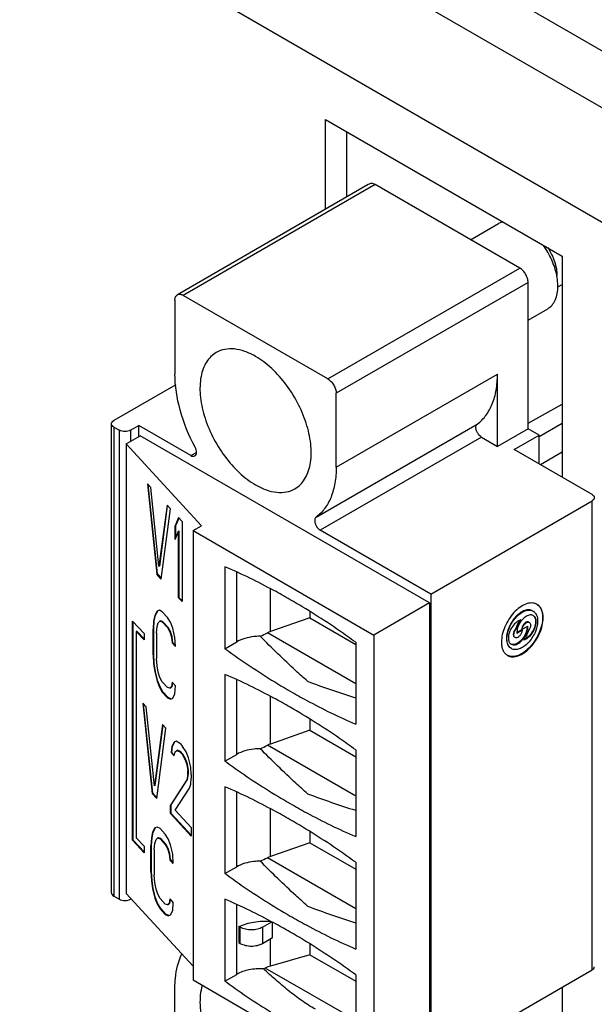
# Model space of a CAD drawing. Header units: inches. Extents: x 0 to 34, y 0 to 22.
# Tile 17 of 157: x 3.053 to 3.484, y 6.008 to 6.747. Entities that reach past the tile are written whole.
import ezdxf

# ---------------------------------------------------------------- set-up
doc = ezdxf.new("R2010")
doc.units = ezdxf.units.IN
doc.header["$LTSCALE"] = 1.87
doc.header["$MEASUREMENT"] = 0
doc.layers.get('0').update_dxf_attribs({"linetype": 'CONTINUOUS'})

msp = doc.modelspace()

# ---------------------------------------------------------------- linework, layer by layer
at = {"color": 3, "linetype": 'CONTINUOUS'}
for p, q in [((2.06602, 7.50277), (3.68387, 6.56873)), ((2.02889, 7.43848), (3.64675, 6.50443)), ((3.28242, 6.60457), (3.28242, 6.67189)), ((3.28242, 6.67189), (3.46009, 6.56932)), ((3.46009, 6.56932), (3.46009, 6.40327)), ((3.46009, 6.02065), (3.46009, 5.95266))]:
    msp.add_line(p, q, dxfattribs=at)
at = {"color": 7, "linetype": 'CONTINUOUS'}
for p, q in [((2.21245, 7.46098), (3.71329, 6.59449)), ((3.29833, 6.61376), (3.29833, 6.66271)), ((3.31443, 6.62305), (3.17108, 6.54029)), ((3.31957, 6.62302), (3.17551, 6.53985)), ((3.31957, 6.62302), (3.31749, 6.62382)), ((3.42815, 6.56034), (3.31957, 6.62302)), ((3.39124, 6.58165), (3.41223, 6.59377)), ((3.28408, 6.47716), (3.42815, 6.56034)), ((3.43441, 6.54949), (3.29034, 6.46632)), ((3.43441, 6.43979), (3.43441, 6.54949)), ((3.45674, 6.54616), (3.46009, 6.54809)), ((3.16925, 6.53623), (3.16925, 6.48078)), ((3.28408, 6.47716), (3.17551, 6.53985)), ((3.43441, 6.52134), (3.44914, 6.52984)), ((3.29034, 6.41086), (3.41144, 6.48078)), ((3.41144, 6.42653), (3.41144, 6.48078)), ((3.16985, 6.47269), (3.12331, 6.44582)), ((3.29034, 6.41086), (3.29034, 6.46632)), ((3.43441, 6.44385), (3.46009, 6.4582)), ((3.12158, 6.09141), (3.12158, 6.44341)), ((3.12331, 6.441), (3.12331, 6.089)), ((3.12331, 6.441), (3.12749, 6.43859)), ((3.12749, 6.08659), (3.12749, 6.43859)), ((3.13584, 6.43859), (3.1421, 6.4422)), ((3.13584, 6.43859), (3.13584, 6.43015)), ((3.1421, 6.43377), (3.1421, 6.4422)), ((3.18124, 6.41961), (3.1421, 6.4422)), ((3.27522, 6.37336), (3.39631, 6.44328)), ((3.43441, 6.43979), (3.41144, 6.42653)), ((3.44276, 6.43497), (3.43441, 6.43979)), ((3.46009, 6.44377), (3.44276, 6.43377)), ((3.13271, 6.42834), (3.14315, 6.43437)), ((3.36029, 6.309), (3.14315, 6.43437)), ((3.39945, 6.43346), (3.27835, 6.36354)), ((3.39945, 6.43346), (3.41144, 6.42653)), ((3.42397, 6.42412), (3.44276, 6.43497)), ((3.44276, 6.41327), (3.44276, 6.43497)), ((3.13271, 6.42834), (3.13271, 6.09081)), ((3.18924, 6.36696), (3.13271, 6.42834)), ((3.48243, 6.39037), (3.42397, 6.42412)), ((3.18124, 6.41961), (3.18538, 6.422)), ((3.46009, 6.42207), (3.44381, 6.41267)), ((3.1486, 6.39846), (3.15553, 6.33066)), ((3.1486, 6.39846), (3.1512, 6.39563)), ((3.15605, 6.33082), (3.1492, 6.3978)), ((3.15726, 6.33647), (3.1512, 6.39563)), ((3.36133, 6.31563), (3.48243, 6.38555)), ((3.48243, 6.03355), (3.48243, 6.38555)), ((3.16332, 6.38246), (3.15726, 6.33647)), ((3.15778, 6.33663), (3.16376, 6.38199)), ((3.15899, 6.32689), (3.16592, 6.37964)), ((3.16332, 6.38246), (3.16592, 6.37964)), ((3.17199, 6.37306), (3.16939, 6.3669)), ((3.16991, 6.36706), (3.1723, 6.37272)), ((3.17199, 6.37306), (3.17459, 6.37023)), ((3.16991, 6.36706), (3.16939, 6.3669)), ((3.16939, 6.35664), (3.16939, 6.3669)), ((3.16991, 6.35788), (3.16991, 6.36706)), ((3.17459, 6.37023), (3.17459, 6.30996)), ((3.18282, 6.36325), (3.18924, 6.36696)), ((3.18282, 6.36325), (3.18282, 6.02572)), ((3.18282, 6.36325), (3.31853, 6.28489)), ((3.36133, 6.31563), (3.27835, 6.36354)), ((3.16939, 6.35664), (3.17199, 6.3628)), ((3.17251, 6.36296), (3.17199, 6.3628)), ((3.17199, 6.31278), (3.17199, 6.3628)), ((3.17251, 6.31294), (3.17251, 6.36296)), ((3.15778, 6.33663), (3.15726, 6.33647)), ((3.20683, 6.33613), (3.20683, 6.27465)), ((3.15605, 6.33082), (3.15553, 6.33066)), ((3.15899, 6.32689), (3.15553, 6.33066)), ((3.15908, 6.32753), (3.15605, 6.33082)), ((3.2156, 6.27971), (3.2156, 6.33214)), ((3.24109, 6.28748), (3.24109, 6.3196)), ((3.17251, 6.31294), (3.17199, 6.31278)), ((3.17459, 6.30996), (3.17199, 6.31278)), ((3.17459, 6.31069), (3.17251, 6.31294)), ((3.36133, 6.31563), (3.36133, 5.96364)), ((3.36029, 6.309), (3.31853, 6.28489)), ((3.36029, 6.309), (3.36029, 5.97147)), ((3.15411, 6.29952), (3.15324, 6.29533)), ((3.15376, 6.29549), (3.15463, 6.29968)), ((3.15584, 6.30277), (3.15411, 6.29952)), ((3.15463, 6.29968), (3.15411, 6.29952)), ((3.15463, 6.29968), (3.15636, 6.30293)), ((3.15758, 6.30345), (3.15584, 6.30277)), ((3.15636, 6.30293), (3.15584, 6.30277)), ((3.15974, 6.30238), (3.15758, 6.30345)), ((3.15974, 6.30238), (3.16364, 6.29815)), ((3.16581, 6.29451), (3.16364, 6.29815)), ((3.27047, 6.29778), (3.24109, 6.28748)), ((3.27047, 6.30264), (3.27047, 6.29778)), ((3.27047, 6.29778), (3.30496, 6.27786)), ((3.43835, 6.29949), (3.43739, 6.29987)), ((3.13742, 6.13088), (3.13742, 6.29539)), ((3.13742, 6.29539), (3.14606, 6.28602)), ((3.13794, 6.13104), (3.13794, 6.29483)), ((3.15324, 6.29533), (3.15281, 6.28939)), ((3.15333, 6.28955), (3.15281, 6.28939)), ((3.15281, 6.27015), (3.15281, 6.28939)), ((3.15376, 6.29549), (3.15324, 6.29533)), ((3.15333, 6.28955), (3.15376, 6.29549)), ((3.15333, 6.27031), (3.15333, 6.28955)), ((3.15541, 6.28657), (3.15584, 6.29123)), ((3.15584, 6.29123), (3.15671, 6.29413)), ((3.15671, 6.29413), (3.15801, 6.29529)), ((3.15853, 6.29545), (3.15801, 6.29529)), ((3.15801, 6.29529), (3.15974, 6.29469)), ((3.16026, 6.29485), (3.15853, 6.29545)), ((3.16026, 6.29485), (3.15974, 6.29469)), ((3.16364, 6.29045), (3.15974, 6.29469)), ((3.16416, 6.29061), (3.16026, 6.29485)), ((3.16416, 6.29061), (3.16364, 6.29045)), ((3.16364, 6.29045), (3.16537, 6.28729)), ((3.16589, 6.28745), (3.16416, 6.29061)), ((3.16754, 6.29007), (3.16581, 6.29451)), ((3.16927, 6.28306), (3.16754, 6.29007)), ((3.42514, 6.28968), (3.42418, 6.28832)), ((3.42514, 6.28968), (3.42556, 6.28944)), ((3.42902, 6.29622), (3.42677, 6.29528)), ((3.43003, 6.29098), (3.42966, 6.28947)), ((3.43008, 6.28923), (3.42966, 6.28947)), ((3.43008, 6.28923), (3.43421, 6.29162)), ((3.43381, 6.29138), (3.43344, 6.28854)), ((3.43549, 6.28943), (3.43456, 6.28809)), ((3.14072, 6.28772), (3.1402, 6.28756)), ((3.1402, 6.28756), (3.1402, 6.13269)), ((3.14606, 6.28119), (3.1402, 6.28756)), ((3.14606, 6.28192), (3.14072, 6.28772)), ((3.14606, 6.28602), (3.14606, 6.28119)), ((3.15541, 6.28657), (3.15541, 6.26733)), ((3.16589, 6.28745), (3.16537, 6.28729)), ((3.16537, 6.28729), (3.16667, 6.28331)), ((3.16719, 6.28347), (3.16589, 6.28745)), ((3.16719, 6.28347), (3.16667, 6.28331)), ((3.16667, 6.28331), (3.16711, 6.279)), ((3.16763, 6.27916), (3.16719, 6.28347)), ((3.1697, 6.27617), (3.16927, 6.28306)), ((3.30496, 6.24821), (3.23865, 6.28649)), ((3.31853, 6.28489), (3.31853, 5.94736)), ((3.42623, 6.28911), (3.42587, 6.28632)), ((3.42587, 6.28632), (3.42588, 6.28608)), ((3.43008, 6.28851), (3.42588, 6.28608)), ((3.42966, 6.28875), (3.42591, 6.28658)), ((3.43008, 6.28851), (3.42966, 6.28875)), ((3.43008, 6.28851), (3.42976, 6.28697)), ((3.43291, 6.28243), (3.43147, 6.28173)), ((3.16763, 6.27916), (3.16711, 6.279)), ((3.1697, 6.27617), (3.16711, 6.279)), ((3.16966, 6.27695), (3.16763, 6.27916)), ((3.20683, 6.27465), (3.2156, 6.27971)), ((3.30496, 6.27947), (3.30496, 6.21799)), ((3.15333, 6.27031), (3.15281, 6.27015)), ((3.15281, 6.27015), (3.15324, 6.26327)), ((3.15376, 6.26343), (3.15333, 6.27031)), ((3.15584, 6.26173), (3.15541, 6.26733)), ((3.15376, 6.26343), (3.15324, 6.26327)), ((3.15324, 6.26327), (3.15411, 6.2572)), ((3.15463, 6.25736), (3.15376, 6.26343)), ((3.15671, 6.25694), (3.15584, 6.26173)), ((3.15463, 6.25736), (3.15411, 6.2572)), ((3.15411, 6.2572), (3.15584, 6.25019)), ((3.15636, 6.25035), (3.15463, 6.25736)), ((3.15801, 6.25297), (3.15671, 6.25694)), ((3.15974, 6.2498), (3.15801, 6.25297)), ((3.20683, 6.25536), (3.20683, 6.19026)), ((3.15636, 6.25035), (3.15584, 6.25019)), ((3.15584, 6.25019), (3.15758, 6.24574)), ((3.1581, 6.2459), (3.15636, 6.25035)), ((3.1581, 6.2459), (3.15758, 6.24574)), ((3.15758, 6.24574), (3.15974, 6.24211)), ((3.16026, 6.24227), (3.1581, 6.2459)), ((3.15974, 6.2498), (3.16364, 6.24557)), ((3.16537, 6.24497), (3.16364, 6.24557)), ((3.16667, 6.24612), (3.16537, 6.24497)), ((3.16589, 6.24513), (3.16537, 6.24497)), ((3.16589, 6.24513), (3.16719, 6.24628)), ((3.16711, 6.2495), (3.16667, 6.24612)), ((3.16719, 6.24628), (3.16667, 6.24612)), ((3.16711, 6.2495), (3.1697, 6.24668)), ((3.16719, 6.24628), (3.16755, 6.24902)), ((3.16927, 6.24074), (3.1697, 6.24668)), ((3.2156, 6.19533), (3.2156, 6.25138)), ((3.16026, 6.24227), (3.15974, 6.24211)), ((3.16364, 6.23787), (3.15974, 6.24211)), ((3.16416, 6.23803), (3.16026, 6.24227)), ((3.16416, 6.23803), (3.16364, 6.23787)), ((3.16364, 6.23787), (3.16581, 6.2368)), ((3.16628, 6.23699), (3.16416, 6.23803)), ((3.16754, 6.23749), (3.16927, 6.24074)), ((3.24109, 6.2031), (3.24109, 6.23883)), ((3.14514, 6.23375), (3.15208, 6.16595)), ((3.14514, 6.23375), (3.14774, 6.23093)), ((3.1526, 6.16611), (3.14575, 6.23309)), ((3.15381, 6.17177), (3.14774, 6.23093)), ((3.16581, 6.2368), (3.16754, 6.23749)), ((3.15987, 6.21776), (3.15381, 6.17177)), ((3.15433, 6.17193), (3.16031, 6.21728)), ((3.15987, 6.21776), (3.16247, 6.21494)), ((3.27047, 6.22188), (3.27047, 6.21339)), ((3.15554, 6.16219), (3.16247, 6.21494)), ((3.27047, 6.21339), (3.24109, 6.2031)), ((3.27047, 6.21339), (3.30496, 6.19348)), ((3.1668, 6.20126), (3.16637, 6.1966)), ((3.16854, 6.2045), (3.1668, 6.20126)), ((3.16733, 6.20142), (3.1668, 6.20126)), ((3.16689, 6.19676), (3.16733, 6.20142)), ((3.16733, 6.20142), (3.16906, 6.20466)), ((3.17027, 6.20519), (3.16854, 6.2045)), ((3.16906, 6.20466), (3.16854, 6.2045)), ((3.1733, 6.20318), (3.17027, 6.20519)), ((3.1733, 6.20318), (3.17503, 6.2013)), ((3.17763, 6.19719), (3.17503, 6.2013)), ((3.30496, 6.16383), (3.23865, 6.20211)), ((3.16689, 6.19676), (3.16637, 6.1966)), ((3.16854, 6.19424), (3.16637, 6.1966)), ((3.1687, 6.19479), (3.16689, 6.19676)), ((3.16854, 6.19424), (3.1694, 6.19715)), ((3.1694, 6.19715), (3.1707, 6.19831)), ((3.17122, 6.19847), (3.1707, 6.19831)), ((3.1707, 6.19831), (3.17287, 6.19724)), ((3.17339, 6.1974), (3.17122, 6.19847)), ((3.17339, 6.1974), (3.17287, 6.19724)), ((3.1746, 6.19535), (3.17287, 6.19724)), ((3.17512, 6.19551), (3.17339, 6.1974)), ((3.17512, 6.19551), (3.1746, 6.19535)), ((3.1746, 6.19535), (3.17677, 6.19172)), ((3.17729, 6.19188), (3.17512, 6.19551)), ((3.17937, 6.19274), (3.17763, 6.19719)), ((3.20683, 6.19026), (3.2156, 6.19533)), ((3.30496, 6.1987), (3.30496, 6.13361)), ((3.17729, 6.19188), (3.17677, 6.19172)), ((3.17677, 6.19172), (3.17807, 6.18774)), ((3.17859, 6.1879), (3.17729, 6.19188)), ((3.17859, 6.1879), (3.17807, 6.18774)), ((3.17807, 6.18774), (3.17893, 6.18296)), ((3.17946, 6.18312), (3.17859, 6.1879)), ((3.1811, 6.18573), (3.17937, 6.19274)), ((3.17893, 6.18039), (3.17807, 6.1762)), ((3.17859, 6.17636), (3.17946, 6.18055)), ((3.17946, 6.18312), (3.17893, 6.18296)), ((3.17893, 6.18039), (3.17893, 6.18296)), ((3.17946, 6.18055), (3.17893, 6.18039)), ((3.17946, 6.18055), (3.17946, 6.18312)), ((3.18153, 6.18013), (3.1811, 6.18573)), ((3.18153, 6.18013), (3.18153, 6.17757)), ((3.15433, 6.17193), (3.15381, 6.17177)), ((3.17807, 6.1762), (3.16594, 6.15731)), ((3.16646, 6.15747), (3.17859, 6.17636)), ((3.17859, 6.17636), (3.17807, 6.1762)), ((3.18023, 6.17), (3.1811, 6.17291)), ((3.1811, 6.17291), (3.18153, 6.17757)), ((3.1526, 6.16611), (3.15208, 6.16595)), ((3.15554, 6.16219), (3.15208, 6.16595)), ((3.15562, 6.16282), (3.1526, 6.16611)), ((3.1694, 6.15355), (3.18023, 6.17)), ((3.20683, 6.17098), (3.20683, 6.10588)), ((3.2156, 6.11094), (3.2156, 6.16699)), ((3.16646, 6.15747), (3.16594, 6.15731)), ((3.16594, 6.1509), (3.16594, 6.15731)), ((3.16646, 6.15106), (3.16646, 6.15747)), ((3.16646, 6.15106), (3.16594, 6.1509)), ((3.18153, 6.13397), (3.16594, 6.1509)), ((3.18153, 6.13469), (3.16646, 6.15106)), ((3.1694, 6.15355), (3.18153, 6.14038)), ((3.24109, 6.11871), (3.24109, 6.15445)), ((3.15243, 6.13682), (3.15157, 6.13263)), ((3.15209, 6.13279), (3.15295, 6.13698)), ((3.15417, 6.14007), (3.15243, 6.13682)), ((3.15295, 6.13698), (3.15243, 6.13682)), ((3.15295, 6.13698), (3.15469, 6.14023)), ((3.1559, 6.14075), (3.15417, 6.14007)), ((3.15469, 6.14023), (3.15417, 6.14007)), ((3.15806, 6.13968), (3.1559, 6.14075)), ((3.15806, 6.13968), (3.16196, 6.13545)), ((3.16413, 6.13181), (3.16196, 6.13545)), ((3.18153, 6.14038), (3.18153, 6.13397)), ((3.27047, 6.13749), (3.27047, 6.12901)), ((3.13794, 6.13104), (3.13742, 6.13088)), ((3.14606, 6.1215), (3.13742, 6.13088)), ((3.14606, 6.12222), (3.13794, 6.13104)), ((3.1402, 6.13269), (3.14606, 6.12632)), ((3.15157, 6.13263), (3.15113, 6.12669)), ((3.15165, 6.12685), (3.15113, 6.12669)), ((3.15209, 6.13279), (3.15157, 6.13263)), ((3.15165, 6.12685), (3.15209, 6.13279)), ((3.15165, 6.10761), (3.15165, 6.12685)), ((3.15373, 6.12387), (3.15417, 6.12852)), ((3.15417, 6.12852), (3.15503, 6.13143)), ((3.15503, 6.13143), (3.15633, 6.13258)), ((3.15685, 6.13275), (3.15633, 6.13258)), ((3.15633, 6.13258), (3.15806, 6.13199)), ((3.15859, 6.13215), (3.15685, 6.13275)), ((3.15859, 6.13215), (3.15806, 6.13199)), ((3.16196, 6.12775), (3.15806, 6.13199)), ((3.16248, 6.12791), (3.15859, 6.13215)), ((3.16248, 6.12791), (3.16196, 6.12775)), ((3.16196, 6.12775), (3.1637, 6.12459)), ((3.16422, 6.12475), (3.16248, 6.12791)), ((3.16586, 6.12737), (3.16413, 6.13181)), ((3.16759, 6.12036), (3.16586, 6.12737)), ((3.27047, 6.12901), (3.24109, 6.11871)), ((3.27047, 6.12901), (3.30496, 6.1091)), ((3.14606, 6.12632), (3.14606, 6.1215)), ((3.15113, 6.10745), (3.15113, 6.12669)), ((3.15373, 6.12387), (3.15373, 6.10463)), ((3.16422, 6.12475), (3.1637, 6.12459)), ((3.1637, 6.12459), (3.165, 6.12061)), ((3.16552, 6.12077), (3.16422, 6.12475)), ((3.16552, 6.12077), (3.165, 6.12061)), ((3.165, 6.12061), (3.16543, 6.1163)), ((3.16595, 6.11646), (3.16552, 6.12077)), ((3.16803, 6.11347), (3.16759, 6.12036)), ((3.16595, 6.11646), (3.16543, 6.1163)), ((3.16803, 6.11347), (3.16543, 6.1163)), ((3.16798, 6.11425), (3.16595, 6.11646)), ((3.30496, 6.07944), (3.23865, 6.11773)), ((3.30496, 6.11432), (3.30496, 6.04923)), ((3.15165, 6.10761), (3.15113, 6.10745)), ((3.15113, 6.10745), (3.15157, 6.10057)), ((3.15209, 6.10073), (3.15165, 6.10761)), ((3.15417, 6.09903), (3.15373, 6.10463)), ((3.20683, 6.10588), (3.2156, 6.11094)), ((3.15209, 6.10073), (3.15157, 6.10057)), ((3.15157, 6.10057), (3.15243, 6.0945)), ((3.15295, 6.09466), (3.15209, 6.10073)), ((3.15503, 6.09424), (3.15417, 6.09903)), ((3.13271, 6.09081), (3.18282, 6.0364)), ((3.15295, 6.09466), (3.15243, 6.0945)), ((3.15243, 6.0945), (3.15417, 6.08749)), ((3.15469, 6.08765), (3.15295, 6.09466)), ((3.15633, 6.09027), (3.15503, 6.09424)), ((3.15806, 6.0871), (3.15633, 6.09027)), ((3.12331, 6.089), (3.12749, 6.08659)), ((3.13584, 6.08741), (3.13584, 6.08659)), ((3.13584, 6.08659), (3.13633, 6.08688)), ((3.15469, 6.08765), (3.15417, 6.08749)), ((3.15417, 6.08749), (3.1559, 6.08304)), ((3.15642, 6.0832), (3.15469, 6.08765)), ((3.15642, 6.0832), (3.1559, 6.08304)), ((3.1559, 6.08304), (3.15806, 6.07941)), ((3.15859, 6.07957), (3.15642, 6.0832)), ((3.15806, 6.0871), (3.16196, 6.08287)), ((3.1637, 6.08227), (3.16196, 6.08287)), ((3.165, 6.08342), (3.1637, 6.08227)), ((3.16422, 6.08243), (3.1637, 6.08227)), ((3.16422, 6.08243), (3.16552, 6.08358)), ((3.16543, 6.0868), (3.165, 6.08342)), ((3.16552, 6.08358), (3.165, 6.08342)), ((3.16543, 6.0868), (3.16803, 6.08398)), ((3.16552, 6.08358), (3.16587, 6.08632)), ((3.16759, 6.07804), (3.16803, 6.08398)), ((3.20683, 6.08659), (3.20683, 6.02511)), ((3.2156, 6.03018), (3.2156, 6.08261)), ((3.15859, 6.07957), (3.15806, 6.07941)), ((3.16196, 6.07517), (3.15806, 6.07941)), ((3.16248, 6.07533), (3.15859, 6.07957)), ((3.16248, 6.07533), (3.16196, 6.07517)), ((3.16196, 6.07517), (3.16413, 6.0741)), ((3.1646, 6.07429), (3.16248, 6.07533)), ((3.16586, 6.07479), (3.16759, 6.07804)), ((3.16413, 6.0741), (3.16586, 6.07479)), ((3.23501, 6.0655), (3.24203, 6.06955)), ((3.24109, 6.06992), (3.24109, 6.07007)), ((3.24247, 6.05775), (3.24247, 6.0693)), ((3.21733, 6.06606), (3.21733, 6.05401)), ((3.21831, 6.0655), (3.21733, 6.06606)), ((3.21831, 6.05344), (3.21831, 6.0655)), ((3.23501, 6.0655), (3.23501, 6.05344)), ((3.21733, 6.05401), (3.21831, 6.05344)), ((3.23501, 6.05344), (3.24247, 6.05775)), ((3.24109, 6.03646), (3.24109, 6.05695)), ((3.27047, 6.05311), (3.27047, 6.04493)), ((3.27047, 6.04493), (3.24109, 6.03646)), ((3.27047, 6.04493), (3.30496, 6.02501)), ((3.23698, 6.03496), (3.23573, 6.03437)), ((3.30496, 5.99571), (3.23698, 6.03496)), ((3.36133, 5.96364), (3.48243, 6.03355)), ((3.31853, 5.94736), (3.18282, 6.02572)), ((3.20683, 6.02511), (3.2156, 6.03018)), ((3.30496, 6.02994), (3.30496, 5.96846)), ((3.16925, 5.96484), (3.16925, 6.02029))]:
    msp.add_line(p, q, dxfattribs=at)
for centre, radius, start, end in [((3.4319, 6.55478), 0.02421, 357.89811, 0.01014), ((3.43747, 6.30155), 0.00736, 59.99906, 63.58475), ((3.4441, 6.28424), 0.01974, 143.79095, 149.21945), ((3.44288, 6.285), 0.01713, 141.30432, 145.16105), ((3.4249, 6.29115), 0.00933, 359.97879, 2.89946), ((2.91555, 6.96413), 0.75073, 295.03821, 295.4919), ((3.24822, 6.26644), 0.02222, 108.71267, 115.49147), ((3.44013, 6.28577), 0.0143, 165.81051, 166.5003), ((3.41684, 6.29266), 0.01708, 321.34427, 324.6799), ((3.41575, 6.29335), 0.01954, 321.69771, 329.3141), ((3.42349, 6.28099), 0.00348, 232.11403, 239.97968), ((3.42269, 6.27595), 0.00737, 236.40927, 239.99331), ((3.49802, 6.85775), 0.64936, 249.33302, 252.70441), ((2.91555, 6.87975), 0.75073, 295.03821, 295.4919), ((3.24822, 6.18205), 0.02222, 108.71267, 115.49147), ((3.49802, 6.77336), 0.64936, 249.33302, 252.70441), ((2.91555, 6.79537), 0.75073, 295.03821, 295.4919), ((3.24822, 6.09767), 0.02222, 108.71267, 115.49147), ((3.49802, 6.68898), 0.64936, 249.33302, 252.70441), ((3.25017, 6.16939), 0.09989, 264.78367, 264.9659), ((3.24712, 6.01359), 0.02365, 104.77446, 115.37892)]:
    msp.add_arc(centre, radius, start, end, dxfattribs=at)
for points, knots in [([(3.31749, 6.62382), (3.31725, 6.62386), (3.31618, 6.62388), (3.31514, 6.62346), (3.31443, 6.62305)], [0, 0, 0, 0, 0.225742, 1, 1, 1, 1]), ([(3.41555, 6.5951), (3.41526, 6.59502), (3.41411, 6.5947), (3.413, 6.59422), (3.41223, 6.59377)], [0, 0, 0, 0, 0.253277, 1, 1, 1, 1]), ([(3.45596, 6.55472), (3.45517, 6.55875), (3.45251, 6.56679), (3.44831, 6.57413), (3.44582, 6.57762)], [0, 0, 0, 0, 0.489291, 1, 1, 1, 1]), ([(3.44913, 6.57569), (3.45128, 6.57244), (3.45387, 6.56722), (3.45575, 6.56002), (3.45611, 6.55648), (3.45611, 6.55478)], [0, 0, 0, 0, 0.524337, 0.77197, 1, 1, 1, 1]), ([(3.43441, 6.54949), (3.43441, 6.55052), (3.43403, 6.55268), (3.43268, 6.55573), (3.43072, 6.55841), (3.42904, 6.55983), (3.42815, 6.56034)], [0, 0, 0, 0, 0.237254, 0.500001, 0.762748, 1, 1, 1, 1]), ([(3.45678, 6.54674), (3.45678, 6.54738), (3.45671, 6.55005), (3.45636, 6.55272), (3.45596, 6.55472)], [0, 0, 0, 0, 0.239684, 1, 1, 1, 1]), ([(3.17108, 6.54029), (3.17168, 6.54063), (3.17331, 6.54088), (3.17478, 6.54027), (3.17551, 6.53985)], [0, 0, 0, 0, 0.449168, 1, 1, 1, 1]), ([(3.44914, 6.52984), (3.45036, 6.53054), (3.45264, 6.53246), (3.45506, 6.53642), (3.4565, 6.54131), (3.45678, 6.54487), (3.45678, 6.54674)], [0, 0, 0, 0, 0.217772, 0.450955, 0.710191, 1, 1, 1, 1]), ([(3.16925, 6.53623), (3.16925, 6.53708), (3.16945, 6.53865), (3.17048, 6.53994), (3.17108, 6.54029)], [0, 0, 0, 0, 0.550834, 1, 1, 1, 1]), ([(3.20027, 6.49697), (3.19881, 6.49612), (3.19605, 6.49401), (3.19273, 6.48981), (3.19025, 6.48468), (3.18802, 6.47642), (3.18774, 6.46438), (3.19086, 6.4491), (3.19714, 6.43355), (3.20608, 6.41901), (3.21694, 6.40666), (3.22542, 6.40013), (3.22979, 6.3976)], [0, 0, 0, 0, 0.04286, 0.08749, 0.135324, 0.18729, 0.304552, 0.438222, 0.582567, 0.729721, 0.87131, 1, 1, 1, 1]), ([(3.22979, 6.49404), (3.2272, 6.49554), (3.22205, 6.49799), (3.21412, 6.4999), (3.20669, 6.49972), (3.20222, 6.49809), (3.20027, 6.49697)], [0, 0, 0, 0, 0.289788, 0.549056, 0.782228, 1, 1, 1, 1]), ([(3.25932, 6.39468), (3.26078, 6.39552), (3.26354, 6.39763), (3.26686, 6.40183), (3.26934, 6.40697), (3.27157, 6.41523), (3.27185, 6.42727), (3.26873, 6.44255), (3.26245, 6.45809), (3.25351, 6.47263), (3.24265, 6.48499), (3.23417, 6.49152), (3.22979, 6.49404)], [0, 0, 0, 0, 0.04286, 0.08749, 0.135324, 0.18729, 0.304552, 0.438222, 0.582567, 0.729721, 0.87131, 1, 1, 1, 1]), ([(3.18437, 6.42581), (3.17967, 6.43469), (3.17238, 6.45255), (3.16925, 6.4717), (3.16925, 6.48078)], [0, 0, 0, 0, 0.525377, 1, 1, 1, 1]), ([(3.28408, 6.47716), (3.28497, 6.47665), (3.28665, 6.47524), (3.28862, 6.47255), (3.28996, 6.46951), (3.29034, 6.46734), (3.29034, 6.46632)], [0, 0, 0, 0, 0.237252, 0.499999, 0.762746, 1, 1, 1, 1]), ([(3.39631, 6.44328), (3.39877, 6.44508), (3.40328, 6.44966), (3.40804, 6.4585), (3.41088, 6.46912), (3.41144, 6.47677), (3.41144, 6.48078)], [0, 0, 0, 0, 0.218005, 0.45287, 0.712487, 1, 1, 1, 1]), ([(3.12158, 6.44341), (3.12158, 6.44387), (3.12198, 6.4449), (3.12282, 6.44554), (3.12331, 6.44582)], [0, 0, 0, 0, 0.449164, 1, 1, 1, 1]), ([(3.12331, 6.441), (3.12282, 6.44128), (3.12198, 6.44192), (3.12158, 6.44295), (3.12158, 6.44341)], [0, 0, 0, 0, 0.550837, 1, 1, 1, 1]), ([(3.13584, 6.43859), (3.1346, 6.43787), (3.13166, 6.43731), (3.12873, 6.43787), (3.12749, 6.43859)], [0, 0, 0, 0, 0.5, 1, 1, 1, 1]), ([(3.39945, 6.43346), (3.39902, 6.43371), (3.3982, 6.43434), (3.39695, 6.43574), (3.39585, 6.43764), (3.39522, 6.43986), (3.39525, 6.44187), (3.39589, 6.44297), (3.39631, 6.44328)], [0, 0, 0, 0, 0.127813, 0.268352, 0.487186, 0.692788, 0.864433, 1, 1, 1, 1]), ([(3.18419, 6.41932), (3.18458, 6.41954), (3.18524, 6.42034), (3.18551, 6.42199), (3.18523, 6.42389), (3.18471, 6.42517), (3.18437, 6.42581)], [0, 0, 0, 0, 0.187926, 0.415852, 0.69184, 1, 1, 1, 1]), ([(3.18124, 6.41961), (3.18173, 6.41933), (3.18271, 6.41892), (3.1838, 6.41908), (3.18419, 6.41932)], [0, 0, 0, 0, 0.550856, 1, 1, 1, 1]), ([(3.29034, 6.41086), (3.29034, 6.40685), (3.28978, 6.3992), (3.28694, 6.38859), (3.28218, 6.37974), (3.27767, 6.37516), (3.27522, 6.37336)], [0, 0, 0, 0, 0.287513, 0.54713, 0.781995, 1, 1, 1, 1]), ([(3.22979, 6.3976), (3.23239, 6.39611), (3.23754, 6.39365), (3.24546, 6.39174), (3.2529, 6.39193), (3.25737, 6.39355), (3.25932, 6.39468)], [0, 0, 0, 0, 0.289788, 0.549056, 0.782228, 1, 1, 1, 1]), ([(3.48243, 6.39037), (3.48292, 6.39009), (3.48376, 6.38945), (3.48416, 6.38842), (3.48416, 6.38796)], [0, 0, 0, 0, 0.550837, 1, 1, 1, 1]), ([(3.48416, 6.38796), (3.48416, 6.3875), (3.48376, 6.38647), (3.48292, 6.38583), (3.48243, 6.38555)], [0, 0, 0, 0, 0.449164, 1, 1, 1, 1]), ([(3.27522, 6.37336), (3.27494, 6.37316), (3.27447, 6.37257), (3.27408, 6.37116), (3.27426, 6.36921), (3.2751, 6.36699), (3.27647, 6.36498), (3.27769, 6.36392), (3.27835, 6.36354)], [0, 0, 0, 0, 0.087979, 0.189698, 0.373957, 0.586553, 0.803718, 1, 1, 1, 1]), ([(3.25589, 6.31141), (3.25183, 6.31376), (3.23584, 6.3227), (3.21935, 6.33075), (3.20683, 6.33613)], [0, 0, 0, 0, 0.256359, 1, 1, 1, 1]), ([(3.30496, 6.27947), (3.30092, 6.2824), (3.28498, 6.29367), (3.26848, 6.30415), (3.25589, 6.31141)], [0, 0, 0, 0, 0.255567, 1, 1, 1, 1]), ([(3.44074, 6.30814), (3.43961, 6.30871), (3.4368, 6.30926), (3.43238, 6.30821), (3.42789, 6.30564), (3.42359, 6.30173), (3.41982, 6.29681), (3.41685, 6.29124), (3.41493, 6.28548), (3.41442, 6.28157), (3.41442, 6.27971)], [0, 0, 0, 0, 0.087396, 0.188035, 0.306344, 0.440437, 0.584576, 0.731106, 0.871929, 1, 1, 1, 1]), ([(3.44112, 6.30792), (3.4418, 6.30748), (3.44305, 6.3063), (3.44438, 6.30397), (3.44516, 6.30115), (3.44532, 6.2991), (3.44532, 6.29803)], [0, 0, 0, 0, 0.21781, 0.451915, 0.711587, 1, 1, 1, 1]), ([(3.44574, 6.29779), (3.44574, 6.29891), (3.44557, 6.30104), (3.4447, 6.30398), (3.44325, 6.30636), (3.44188, 6.3075), (3.44115, 6.30793)], [0, 0, 0, 0, 0.289703, 0.549091, 0.78222, 1, 1, 1, 1]), ([(3.43778, 6.30305), (3.43697, 6.30352), (3.43493, 6.30405), (3.43165, 6.30339), (3.4283, 6.30156), (3.42509, 6.29871), (3.42225, 6.29508), (3.41937, 6.28976), (3.41818, 6.28526), (3.41818, 6.28236)], [0, 0, 0, 0, 0.087048, 0.186653, 0.304201, 0.438196, 0.582891, 0.730411, 1, 1, 1, 1]), ([(3.41859, 6.28212), (3.41859, 6.28502), (3.41979, 6.28951), (3.42266, 6.29484), (3.4255, 6.29847), (3.42872, 6.30132), (3.43207, 6.30315), (3.43535, 6.3038), (3.43739, 6.30328), (3.4382, 6.30281)], [0, 0, 0, 0, 0.26958, 0.417093, 0.561788, 0.695787, 0.813339, 0.912946, 1, 1, 1, 1]), ([(3.44532, 6.29803), (3.44532, 6.29617), (3.44481, 6.29225), (3.44289, 6.28649), (3.43992, 6.28093), (3.43615, 6.27601), (3.43185, 6.2721), (3.42735, 6.26952), (3.42293, 6.26848), (3.42013, 6.26903), (3.41899, 6.26959)], [0, 0, 0, 0, 0.128073, 0.268892, 0.415419, 0.559558, 0.693654, 0.811964, 0.912601, 1, 1, 1, 1]), ([(3.41901, 6.26957), (3.42011, 6.26893), (3.42289, 6.26822), (3.42736, 6.26911), (3.43193, 6.27161), (3.43632, 6.27549), (3.44018, 6.28044), (3.44323, 6.28607), (3.44521, 6.29192), (3.44574, 6.2959), (3.44574, 6.29779)], [0, 0, 0, 0, 0.086931, 0.1864, 0.303787, 0.437598, 0.582096, 0.729419, 0.871166, 1, 1, 1, 1]), ([(3.43528, 6.29984), (3.43422, 6.29959), (3.43204, 6.29844), (3.43033, 6.29673), (3.42951, 6.29572)], [0, 0, 0, 0, 0.456038, 1, 1, 1, 1]), ([(3.43739, 6.29987), (3.43722, 6.29991), (3.43653, 6.30002), (3.43581, 6.29996), (3.43528, 6.29984)], [0, 0, 0, 0, 0.236919, 1, 1, 1, 1]), ([(3.4382, 6.30281), (3.43839, 6.3027), (3.43915, 6.3022), (3.43977, 6.30151), (3.44015, 6.30094)], [0, 0, 0, 0, 0.24496, 1, 1, 1, 1]), ([(3.44049, 6.29476), (3.44049, 6.29575), (3.44025, 6.29758), (3.43905, 6.29909), (3.43835, 6.29949)], [0, 0, 0, 0, 0.550874, 1, 1, 1, 1]), ([(3.43863, 6.2992), (3.43887, 6.29897), (3.4398, 6.29776), (3.44007, 6.29617), (3.44007, 6.295)], [0, 0, 0, 0, 0.221306, 1, 1, 1, 1]), ([(3.44015, 6.30094), (3.44039, 6.30057), (3.44128, 6.29886), (3.44156, 6.29687), (3.44156, 6.29538)], [0, 0, 0, 0, 0.225328, 1, 1, 1, 1]), ([(3.42287, 6.29161), (3.42187, 6.29026), (3.42032, 6.28742), (3.41961, 6.28423), (3.41961, 6.2827)], [0, 0, 0, 0, 0.52393, 1, 1, 1, 1]), ([(3.44156, 6.29538), (3.44156, 6.29248), (3.44037, 6.28798), (3.43749, 6.28266), (3.43465, 6.27902), (3.43144, 6.27618), (3.42809, 6.27435), (3.42481, 6.27369), (3.42277, 6.27422), (3.42196, 6.27468)], [0, 0, 0, 0, 0.26958, 0.417093, 0.561788, 0.695787, 0.813339, 0.912946, 1, 1, 1, 1]), ([(3.42677, 6.29528), (3.42642, 6.29506), (3.42494, 6.29404), (3.42369, 6.29271), (3.42287, 6.29161)], [0, 0, 0, 0, 0.232417, 1, 1, 1, 1]), ([(3.42375, 6.2851), (3.42375, 6.28586), (3.42415, 6.28745), (3.42501, 6.28882), (3.42556, 6.28944)], [0, 0, 0, 0, 0.479205, 1, 1, 1, 1]), ([(3.42482, 6.27763), (3.42604, 6.27791), (3.42854, 6.27934), (3.43148, 6.28262), (3.43359, 6.28669), (3.43423, 6.28971), (3.43423, 6.29114)], [0, 0, 0, 0, 0.217262, 0.478676, 0.75219, 1, 1, 1, 1]), ([(3.42714, 6.29434), (3.42692, 6.29397), (3.4261, 6.29249), (3.42547, 6.2909), (3.42514, 6.28968)], [0, 0, 0, 0, 0.254909, 1, 1, 1, 1]), ([(3.42556, 6.28944), (3.42572, 6.29004), (3.42653, 6.29246), (3.42783, 6.29471), (3.42902, 6.29622)], [0, 0, 0, 0, 0.244468, 1, 1, 1, 1]), ([(3.42882, 6.29479), (3.42853, 6.29437), (3.42744, 6.29265), (3.42664, 6.29075), (3.42627, 6.28928)], [0, 0, 0, 0, 0.254464, 1, 1, 1, 1]), ([(3.43498, 6.29462), (3.43462, 6.29482), (3.4336, 6.2949), (3.43219, 6.29412), (3.43091, 6.29277), (3.43027, 6.29161), (3.43003, 6.29098)], [0, 0, 0, 0, 0.182376, 0.41605, 0.699608, 1, 1, 1, 1]), ([(3.43008, 6.28923), (3.43016, 6.29), (3.43067, 6.29153), (3.43181, 6.29313), (3.43298, 6.29407), (3.43403, 6.29461), (3.43496, 6.29463), (3.4354, 6.29438)], [0, 0, 0, 0, 0.280458, 0.570948, 0.702619, 0.818091, 1, 1, 1, 1]), ([(3.43108, 6.28124), (3.43231, 6.28153), (3.43481, 6.28296), (3.43775, 6.28623), (3.43985, 6.2903), (3.44049, 6.29332), (3.44049, 6.29476)], [0, 0, 0, 0, 0.217262, 0.478676, 0.75219, 1, 1, 1, 1]), ([(3.4354, 6.29438), (3.43569, 6.2942), (3.43621, 6.29356), (3.43631, 6.29277), (3.43631, 6.29235)], [0, 0, 0, 0, 0.449195, 1, 1, 1, 1]), ([(3.43631, 6.29235), (3.43631, 6.29211), (3.43623, 6.2911), (3.43586, 6.29012), (3.43549, 6.28943)], [0, 0, 0, 0, 0.22914, 1, 1, 1, 1]), ([(3.44007, 6.295), (3.44007, 6.29349), (3.43937, 6.29032), (3.43784, 6.28749), (3.43685, 6.28615)], [0, 0, 0, 0, 0.475974, 1, 1, 1, 1]), ([(3.23328, 6.28395), (3.23165, 6.28395), (3.22557, 6.28361), (3.21946, 6.28194), (3.2156, 6.27971)], [0, 0, 0, 0, 0.267886, 1, 1, 1, 1]), ([(3.26884, 6.25018), (3.26587, 6.25279), (3.25373, 6.26374), (3.24203, 6.27518), (3.23328, 6.28395)], [0, 0, 0, 0, 0.241834, 1, 1, 1, 1]), ([(3.41818, 6.28236), (3.41818, 6.28182), (3.41828, 6.27991), (3.41883, 6.27797), (3.41959, 6.27681)], [0, 0, 0, 0, 0.278019, 1, 1, 1, 1]), ([(3.42196, 6.27468), (3.42142, 6.27499), (3.42042, 6.27584), (3.41892, 6.27828), (3.41859, 6.28057), (3.41859, 6.28212)], [0, 0, 0, 0, 0.218427, 0.452265, 1, 1, 1, 1]), ([(3.41961, 6.2827), (3.41961, 6.28181), (3.41982, 6.28014), (3.42077, 6.2787), (3.42135, 6.27824)], [0, 0, 0, 0, 0.547773, 1, 1, 1, 1]), ([(3.43018, 6.282), (3.4296, 6.28127), (3.42758, 6.27909), (3.42433, 6.27734), (3.42227, 6.27784)], [0, 0, 0, 0, 0.305629, 1, 1, 1, 1]), ([(3.42418, 6.28832), (3.42405, 6.28808), (3.4236, 6.28714), (3.42333, 6.2861), (3.42333, 6.28534)], [0, 0, 0, 0, 0.267391, 1, 1, 1, 1]), ([(3.42333, 6.28534), (3.42333, 6.28491), (3.42344, 6.28411), (3.42396, 6.28346), (3.42426, 6.28329)], [0, 0, 0, 0, 0.550786, 1, 1, 1, 1]), ([(3.42468, 6.28305), (3.42438, 6.28322), (3.42385, 6.28387), (3.42375, 6.28467), (3.42375, 6.2851)], [0, 0, 0, 0, 0.449214, 1, 1, 1, 1]), ([(3.42976, 6.28697), (3.42954, 6.2863), (3.42891, 6.28506), (3.4276, 6.28362), (3.42613, 6.28277), (3.42505, 6.28283), (3.42468, 6.28305)], [0, 0, 0, 0, 0.298065, 0.582871, 0.818065, 1, 1, 1, 1]), ([(3.43344, 6.28854), (3.43332, 6.28804), (3.43271, 6.28601), (3.43171, 6.2841), (3.43078, 6.28279)], [0, 0, 0, 0, 0.242571, 1, 1, 1, 1]), ([(3.43456, 6.28809), (3.43445, 6.28769), (3.43395, 6.28605), (3.43321, 6.28449), (3.43255, 6.28338)], [0, 0, 0, 0, 0.243271, 1, 1, 1, 1]), ([(3.43685, 6.28615), (3.43657, 6.28576), (3.43543, 6.28435), (3.43405, 6.28311), (3.43291, 6.28243)], [0, 0, 0, 0, 0.266162, 1, 1, 1, 1]), ([(3.20683, 6.27465), (3.21087, 6.27172), (3.22681, 6.26045), (3.24331, 6.24997), (3.25589, 6.2427)], [0, 0, 0, 0, 0.255567, 1, 1, 1, 1]), ([(3.41442, 6.27971), (3.41442, 6.27863), (3.41457, 6.27659), (3.41536, 6.27376), (3.41669, 6.27143), (3.41794, 6.27026), (3.41861, 6.26981)], [0, 0, 0, 0, 0.288424, 0.548093, 0.782193, 1, 1, 1, 1]), ([(3.41959, 6.27681), (3.41971, 6.27661), (3.42025, 6.27588), (3.42096, 6.27526), (3.42154, 6.27492)], [0, 0, 0, 0, 0.259033, 1, 1, 1, 1]), ([(3.42175, 6.27797), (3.42218, 6.27773), (3.42322, 6.27741), (3.42428, 6.2775), (3.42482, 6.27763)], [0, 0, 0, 0, 0.474951, 1, 1, 1, 1]), ([(3.25589, 6.23065), (3.25183, 6.233), (3.23584, 6.24194), (3.21935, 6.24998), (3.20683, 6.25536)], [0, 0, 0, 0, 0.256359, 1, 1, 1, 1]), ([(3.25589, 6.2427), (3.25996, 6.24035), (3.27595, 6.23141), (3.29244, 6.22337), (3.30496, 6.21799)], [0, 0, 0, 0, 0.256359, 1, 1, 1, 1]), ([(3.30496, 6.1987), (3.30092, 6.20163), (3.28498, 6.2129), (3.26848, 6.22338), (3.25589, 6.23065)], [0, 0, 0, 0, 0.255567, 1, 1, 1, 1]), ([(3.23328, 6.19957), (3.23165, 6.19957), (3.22557, 6.19923), (3.21946, 6.19756), (3.2156, 6.19533)], [0, 0, 0, 0, 0.267886, 1, 1, 1, 1]), ([(3.26884, 6.16579), (3.26587, 6.16841), (3.25373, 6.17936), (3.24203, 6.1908), (3.23328, 6.19957)], [0, 0, 0, 0, 0.241834, 1, 1, 1, 1]), ([(3.20683, 6.19026), (3.21087, 6.18733), (3.22681, 6.17607), (3.24331, 6.16559), (3.25589, 6.15832)], [0, 0, 0, 0, 0.255567, 1, 1, 1, 1]), ([(3.25589, 6.14627), (3.25183, 6.14861), (3.23584, 6.15755), (3.21935, 6.1656), (3.20683, 6.17098)], [0, 0, 0, 0, 0.256359, 1, 1, 1, 1]), ([(3.25589, 6.15832), (3.25996, 6.15597), (3.27595, 6.14703), (3.29244, 6.13898), (3.30496, 6.13361)], [0, 0, 0, 0, 0.256359, 1, 1, 1, 1]), ([(3.30496, 6.11432), (3.30092, 6.11725), (3.28498, 6.12852), (3.26848, 6.139), (3.25589, 6.14627)], [0, 0, 0, 0, 0.255567, 1, 1, 1, 1]), ([(3.23328, 6.11519), (3.23165, 6.11518), (3.22557, 6.11484), (3.21946, 6.11318), (3.2156, 6.11094)], [0, 0, 0, 0, 0.267886, 1, 1, 1, 1]), ([(3.26884, 6.08141), (3.26587, 6.08402), (3.25373, 6.09498), (3.24203, 6.10641), (3.23328, 6.11519)], [0, 0, 0, 0, 0.241834, 1, 1, 1, 1]), ([(3.20683, 6.10588), (3.21087, 6.10295), (3.22681, 6.09168), (3.24331, 6.0812), (3.25589, 6.07394)], [0, 0, 0, 0, 0.255567, 1, 1, 1, 1]), ([(3.12158, 6.09141), (3.12158, 6.09095), (3.12198, 6.08993), (3.12282, 6.08928), (3.12331, 6.089)], [0, 0, 0, 0, 0.449163, 1, 1, 1, 1]), ([(3.12749, 6.08659), (3.12873, 6.08588), (3.13166, 6.08531), (3.1346, 6.08588), (3.13584, 6.08659)], [0, 0, 0, 0, 0.500001, 1, 1, 1, 1]), ([(3.25589, 6.06188), (3.25183, 6.06423), (3.23584, 6.07317), (3.21935, 6.08122), (3.20683, 6.08659)], [0, 0, 0, 0, 0.256359, 1, 1, 1, 1]), ([(3.21733, 6.06606), (3.22082, 6.06778), (3.22873, 6.07005), (3.2369, 6.0703), (3.24109, 6.06992)], [0, 0, 0, 0, 0.480344, 1, 1, 1, 1]), ([(3.25589, 6.07394), (3.25996, 6.07159), (3.27595, 6.06265), (3.29244, 6.0546), (3.30496, 6.04923)], [0, 0, 0, 0, 0.256359, 1, 1, 1, 1]), ([(3.23501, 6.0655), (3.23383, 6.06481), (3.23107, 6.06381), (3.22666, 6.06334), (3.22225, 6.06381), (3.2195, 6.06481), (3.21831, 6.0655)], [0, 0, 0, 0, 0.237252, 0.5, 0.762747, 1, 1, 1, 1]), ([(3.30496, 6.02994), (3.30092, 6.03287), (3.28498, 6.04414), (3.26848, 6.05462), (3.25589, 6.06188)], [0, 0, 0, 0, 0.255567, 1, 1, 1, 1]), ([(3.21831, 6.05344), (3.2195, 6.05276), (3.22225, 6.05176), (3.22666, 6.05128), (3.23107, 6.05176), (3.23383, 6.05276), (3.23501, 6.05344)], [0, 0, 0, 0, 0.237253, 0.500001, 0.762748, 1, 1, 1, 1]), ([(3.16925, 6.02029), (3.16925, 6.02265), (3.16962, 6.03126), (3.17164, 6.03991), (3.1744, 6.04554)], [0, 0, 0, 0, 0.273001, 1, 1, 1, 1]), ([(3.23573, 6.03437), (3.23209, 6.03454), (3.22512, 6.03411), (3.21844, 6.03182), (3.2156, 6.03018)], [0, 0, 0, 0, 0.525722, 1, 1, 1, 1]), ([(3.27467, 6.00401), (3.27107, 6.00609), (3.26409, 6.01053), (3.25425, 6.01801), (3.24486, 6.02602), (3.23876, 6.03155), (3.23573, 6.03437)], [0, 0, 0, 0, 0.252091, 0.50064, 0.749055, 1, 1, 1, 1]), ([(3.48243, 6.03355), (3.48292, 6.03384), (3.48376, 6.03448), (3.48416, 6.0355), (3.48416, 6.03596)], [0, 0, 0, 0, 0.550836, 1, 1, 1, 1]), ([(3.20683, 6.02511), (3.21087, 6.02219), (3.22681, 6.01092), (3.24331, 6.00044), (3.25589, 5.99317)], [0, 0, 0, 0, 0.255567, 1, 1, 1, 1]), ([(3.18966, 6.02181), (3.18831, 6.01716), (3.18743, 6.00649), (3.19036, 5.98997), (3.19706, 5.97301), (3.20373, 5.96235), (3.20757, 5.95735)], [0, 0, 0, 0, 0.210901, 0.456615, 0.725443, 1, 1, 1, 1])]:
    msp.add_open_spline(points, degree=3, knots=knots, dxfattribs=at)

doc.saveas('drawing.dxf')
